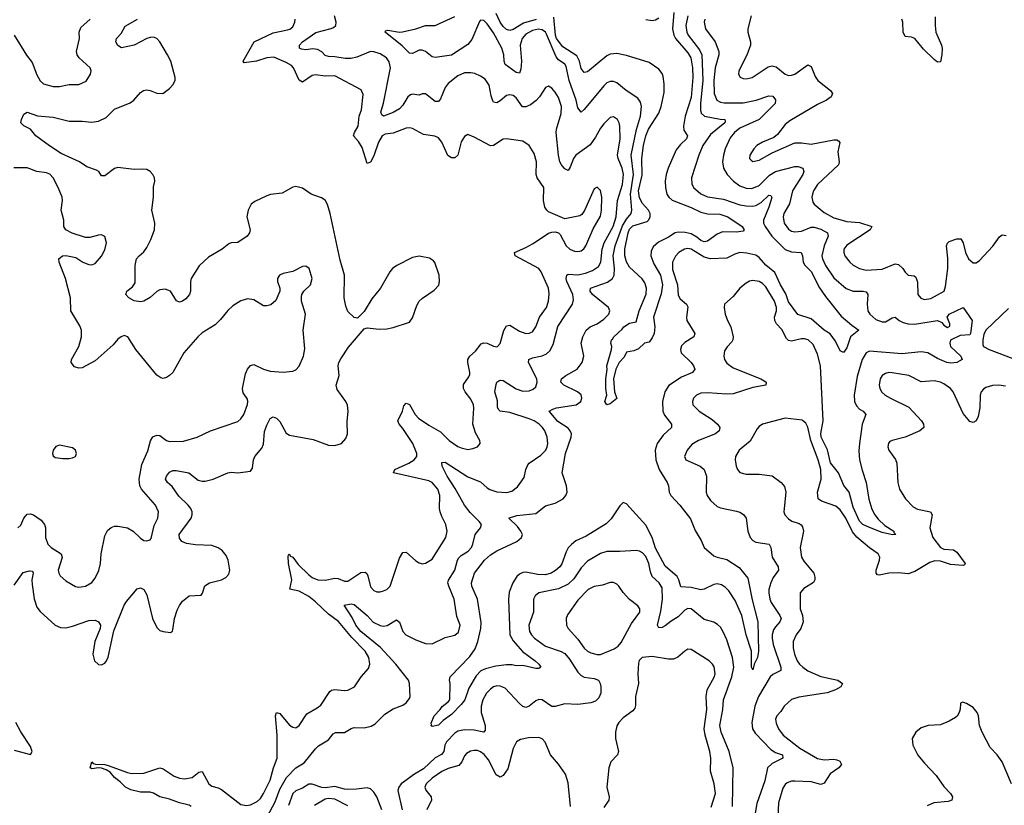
# Model space of a CAD drawing. Header units: inches. Extents: x 1954678 to 2060271, y 904822 to 1016299.
# Tile 24 of 256: x 1961984 to 1968063, y 932718 to 937566. Entities that reach past the tile are written whole.
import ezdxf

# ---------------------------------------------------------------- set-up
doc = ezdxf.new("R2010")
doc.units = ezdxf.units.IN
doc.header["$MEASUREMENT"] = 0
doc.layers.add('B9963', color=7, linetype='Continuous')

msp = doc.modelspace()

# ---------------------------------------------------------------- linework, layer by layer
at = {"layer": 'B9963', "color": 5}
for points, elevation in [([(1961950, 934076), (1962005.3, 934154.7), (1962044.9, 934164.9), (1962063, 934163), (1962067.6, 934150), (1962060.1, 934110), (1962061.1, 934081.1), (1962073.1, 933993.1), (1962090, 933940.7), (1962110, 933914), (1962203.8, 933830), (1962236.2, 933816.2), (1962270, 933814.2), (1962310, 933822.9), (1962410, 933859), (1962450, 933861.1), (1962470, 933850.4), (1962482.4, 933830), (1962481.3, 933810), (1962447.9, 933730), (1962435.8, 933650), (1962445.5, 933610), (1962470, 933587.3), (1962490, 933586), (1962510, 933594.8), (1962520.9, 933610), (1962530, 933631.3), (1962565.3, 933794.7), (1962630, 933954), (1962643.5, 933976.5), (1962710, 934054.9), (1962730, 934059.3), (1962750, 934050.4), (1962770, 934016.3), (1962804, 933870), (1962830, 933815.5), (1962850, 933797.6), (1962870, 933790.4), (1962915.6, 933784.4), (1962926.8, 933793.2), (1962930, 933802), (1962940.3, 933870), (1962957.3, 933922.7), (1962970, 933950.4), (1962990, 933978.7), (1963030, 934011.6), (1963104.1, 934015.9), (1963113, 934027), (1963127.6, 934072.4), (1963156, 934090), (1963230.7, 934109.3), (1963257, 934123), (1963275.1, 934145), (1963281.7, 934170), (1963270.7, 934230.7), (1963259, 934259), (1963233.6, 934290), (1963210, 934306.9), (1963170, 934322), (1963070, 934325.4), (1963013.2, 934333.2), (1962986.1, 934346.1), (1962970, 934365.7), (1962967.9, 934390), (1963042.3, 934490), (1963049.8, 934510), (1963049.8, 934530), (1963041.1, 934550), (1963025.3, 934570), (1962966.5, 934626.5), (1962925.4, 934685.4), (1962897.4, 934710), (1962883.5, 934730), (1962889.7, 934750), (1962910, 934774.3), (1962930, 934783.6), (1962950, 934783.5), (1963029.3, 934769.3), (1963085.5, 934725.5), (1963110, 934718.5), (1963130, 934718.4), (1963178, 934730), (1963270, 934770.3), (1963290, 934773.7), (1963330, 934770.3), (1963410, 934780.7), (1963421.2, 934798.8), (1963428.4, 934850), (1963435.6, 934870), (1963478.4, 934921.6), (1963490, 934946), (1963495.9, 935024.1), (1963510, 935063.8), (1963530, 935104.9), (1963550, 935115.3), (1963570, 935107.2), (1963590, 935087), (1963630, 935014), (1963650, 935002), (1963795.8, 934975.8), (1963890, 934941.6), (1963930, 934938.4), (1963970, 934950.5), (1963997.8, 934982.2), (1964008.2, 935010), (1964005.6, 935085.6), (1964012.5, 935150), (1964008, 935188), (1963998.7, 935210), (1963944.7, 935284.7), (1963937.7, 935310), (1963956.5, 935370), (1963951.3, 935430), (1963954.5, 935450), (1963966.3, 935473.7), (1964015.1, 935544.9), (1964110, 935658.8), (1964130, 935664.9), (1964204.4, 935655.6), (1964250, 935657.6), (1964290, 935666.4), (1964390, 935700.4), (1964410, 935725.5), (1964436.6, 935803.4), (1964451.5, 935828.5), (1964471.7, 935848.3), (1964543.3, 935896.7), (1964571.1, 935928.9), (1964575.6, 935950), (1964573.3, 935990), (1964547.9, 936067.9), (1964539.1, 936079.1), (1964514.3, 936094.3), (1964450, 936107.8), (1964410, 936099.7), (1964313, 936050), (1964286.4, 936030), (1964268.7, 936010), (1964212.2, 935910), (1964157.4, 935842.6), (1964110, 935766), (1964070, 935724), (1964050, 935729.2), (1964010, 935766), (1963997.4, 935797.4), (1963987.2, 935850), (1963989.8, 935990.2), (1963962.8, 936082.8), (1963901.4, 936370), (1963885.5, 936425.5), (1963870, 936451.5), (1963847.9, 936467.9), (1963783.7, 936490), (1963730, 936526.9), (1963690, 936536.2), (1963670, 936532), (1963604.8, 936495.2), (1963532.3, 936487.7), (1963510, 936479.6), (1963436.7, 936443.3), (1963413, 936427), (1963395.3, 936390), (1963386.3, 936350), (1963406.7, 936270), (1963403.8, 936250), (1963387.7, 936230), (1963330, 936191.8), (1963290.4, 936189.6), (1963276.4, 936183.6), (1963233.4, 936150), (1963150, 936100.5), (1963092.9, 936047.1), (1963043.6, 935970), (1963038.2, 935950), (1963038.4, 935890), (1963032.9, 935870), (1963010, 935842.6), (1962990, 935828.2), (1962970, 935823.6), (1962951.5, 935831.5), (1962914.5, 935890), (1962883.3, 935903.3), (1962850, 935899.8), (1962830, 935889.8), (1962790, 935852.4), (1962750.1, 935829.9), (1962730, 935824.9), (1962690.6, 935830.6), (1962658.4, 935850), (1962639.5, 935870), (1962645.6, 935890), (1962681.5, 935918.5), (1962697.3, 935942.7), (1962696.3, 936050), (1962705, 936090), (1962720.9, 936110), (1962750, 936134.4), (1962770, 936160.9), (1962794.6, 936210), (1962816.8, 936270), (1962817.7, 936310), (1962799.7, 936390), (1962811.2, 936470), (1962810, 936534), (1962817.6, 936570), (1962815.6, 936590), (1962807, 936610), (1962789.3, 936630), (1962770, 936641.6), (1962744.7, 936644.7), (1962690, 936641.4), (1962590, 936653.6), (1962570, 936647.3), (1962510, 936602), (1962490, 936602.7), (1962472, 936630), (1962458.6, 936638.6), (1962398.4, 936658.4), (1962353.3, 936690), (1962240.9, 936740.9), (1962167.6, 936787.6), (1962083.1, 936850), (1962050, 936891.2), (1962010, 936911.6), (1961991.6, 936930), (1961994.7, 936950), (1962010, 936984), (1962030, 936995.8), (1962093.2, 936973.1), (1962190, 936964.6), (1962290, 936939.5), (1962370, 936940.5), (1962430, 936934.4), (1962470, 936939.6), (1962517.1, 936962.9), (1962570, 937014.3), (1962667.2, 937052.8), (1962689.4, 937070), (1962730, 937117.3), (1962749, 937130), (1962770, 937134.4), (1962790, 937130.3), (1962830, 937112), (1962868.3, 937111.7), (1962910, 937142), (1962930, 937163.8), (1962943.5, 937190), (1962943.5, 937210), (1962916.8, 937310), (1962897.4, 937350), (1962848.9, 937430), (1962831.2, 937451.2), (1962810, 937458), (1962790, 937456.5), (1962768.7, 937450), (1962690.8, 937409.2), (1962613, 937393), (1962590, 937407.8), (1962576.9, 937430), (1962581.6, 937450), (1962610, 937480.4), (1962634.5, 937525.5), (1962710.7, 937570)], 620), ([(1961950.3, 937470), (1962026.9, 937346.9), (1962061.6, 937301.6), (1962090, 937225.5), (1962110, 937188.4), (1962130.2, 937170.2), (1962190, 937153.4), (1962230, 937154.9), (1962290, 937165.3), (1962350, 937167), (1962394, 937186), (1962421.3, 937230), (1962426.3, 937250), (1962419.7, 937270), (1962350.8, 937330), (1962338.5, 937350), (1962335, 937370), (1962353.5, 937450), (1962351.2, 937490), (1962362, 937518), (1962418.9, 937570)], 640), ([(1963043.6, 932710), (1963030, 932719.9), (1962970, 932732.8), (1962910, 932756.4), (1962850, 932770), (1962810, 932794), (1962790, 932798.3), (1962730, 932798.7), (1962670, 932813.8), (1962636.6, 932830), (1962603.7, 932863.7), (1962569.9, 932890), (1962542.2, 932922.2), (1962517.4, 932937.5), (1962490, 932946.8), (1962470, 932949.1), (1962430, 932943.5), (1962419.6, 932950), (1962430, 932986), (1962437.1, 932977.1), (1962452.6, 932972.6), (1962509.9, 932970.1), (1962530, 932964.7), (1962650, 932920.2), (1962675.2, 932915.2), (1962750, 932915.6), (1962850, 932948.8), (1962870, 932943.1), (1962937, 932897), (1962970, 932885.3), (1963002.2, 932882.2), (1963050, 932889.1), (1963090, 932922.8), (1963110, 932926), (1963151.2, 932850), (1963170, 932836.6), (1963210, 932826.1), (1963230, 932815.1), (1963350, 932722.1), (1963383.5, 932716.5), (1963410, 932721.5), (1963450, 932741.5), (1963470, 932760.9), (1963490, 932791.7), (1963530, 932873.4), (1963550.4, 932949.6), (1963574.2, 933010), (1963574.2, 933150), (1963564.4, 933270), (1963569.8, 933290.2), (1963590, 933284.2), (1963650, 933212.9), (1963670, 933199.6), (1963690, 933195.3), (1963710, 933210.4), (1963756.9, 933283.1), (1963821, 933319), (1963843, 933337), (1963898.8, 933421.2), (1963910, 933428.5), (1963930, 933431.8), (1963986.6, 933426.6), (1964010, 933428.9), (1964050.6, 933449.4), (1964092.6, 933510), (1964137.7, 933562.3), (1964145.8, 933590), (1964139.8, 933630), (1964118.1, 933670), (1964034.3, 933754.3), (1963952.8, 933852.8), (1963890, 933898), (1963810, 933974.3), (1963770, 934005.9), (1963710, 934039.9), (1963651.8, 934051.8), (1963664.4, 934110), (1963643.7, 934210), (1963641.6, 934258.4), (1963648, 934270), (1963656.2, 934256.2), (1963670, 934248.5), (1963703.5, 934203.5), (1963770, 934139.8), (1963790, 934123.9), (1963825.5, 934110), (1963870, 934108.2), (1963930, 934120.7), (1963950, 934118), (1963990, 934100.3), (1964010, 934100.3), (1964090, 934154.9), (1964116.1, 934156.1), (1964127.7, 934147.7), (1964134.2, 934134.2), (1964150, 934066.4), (1964170, 934044.6), (1964190, 934036), (1964210, 934035.6), (1964230, 934041.5), (1964250, 934050.3), (1964272, 934070), (1964330, 934244), (1964350, 934277.3), (1964370, 934280.5), (1964430, 934226.7), (1964450, 934213.7), (1964468.9, 934208.9), (1964490, 934212.9), (1964530, 934236.9), (1964614.8, 934370), (1964623.4, 934410), (1964615.3, 934450), (1964590, 934499.6), (1964579.8, 934530), (1964576.5, 934550), (1964578.3, 934630), (1964565, 934670), (1964531.7, 934710), (1964510, 934720.2), (1964292.3, 934770), (1964300.7, 934790), (1964387.4, 934830), (1964419.7, 934850), (1964435.3, 934870), (1964437.1, 934890), (1964411.3, 934950), (1964350, 935044.2), (1964326.4, 935070), (1964319.3, 935090), (1964346.9, 935150), (1964356.8, 935183.2), (1964370, 935200.3), (1964390, 935191.6), (1964426.6, 935130), (1964446.8, 935106.8), (1964510, 935063.2), (1964581.9, 935021.9), (1964636.5, 934970), (1964690, 934932.9), (1964710, 934923.5), (1964750, 934914.4), (1964780.9, 934919.1), (1964809.7, 934930.3), (1964827, 934950), (1964826.8, 934953.2), (1964824.2, 934970), (1964797.4, 935017.4), (1964782.5, 935070), (1964788, 935168), (1964785.5, 935190), (1964770, 935225.1), (1964734, 935270), (1964725.2, 935290), (1964725.2, 935314.8), (1964757.2, 935362.8), (1964762.4, 935377.6), (1964764.2, 935390), (1964751.5, 935450), (1964751.8, 935470), (1964762.7, 935490), (1964798.8, 935521.2), (1964834.1, 935565.9), (1964850, 935572.2), (1964870, 935570.2), (1964910, 935551.7), (1964930, 935546.7), (1964935.1, 935550), (1964950, 935567.3), (1964972.8, 935647.2), (1964990, 935677.4), (1965010, 935680.2), (1965070, 935644.6), (1965110, 935630.2), (1965130, 935631.1), (1965150, 935639.6), (1965169.8, 935670), (1965194.1, 935730), (1965236.3, 935790), (1965249.1, 935830), (1965253.7, 935873.7), (1965248.7, 935910), (1965203.2, 936010), (1965190, 936029.8), (1965042.4, 936110), (1965038.4, 936130), (1965110, 936160.9), (1965154.5, 936185.5), (1965250, 936247.9), (1965270, 936256), (1965290, 936257), (1965310, 936250.5), (1965321.1, 936241.1), (1965358.9, 936170), (1965381.3, 936150), (1965410, 936136.9), (1965430, 936134.9), (1965450, 936139.6), (1965467.2, 936152.8), (1965479.2, 936170), (1965524.6, 936275.4), (1965570, 936353.4), (1965577, 936390), (1965578.9, 936470), (1965570, 936512.3), (1965550, 936533.6), (1965530, 936522), (1965471.1, 936388.9), (1965455, 936365), (1965443.4, 936356.6), (1965350, 936336.3), (1965250, 936381.5), (1965239.7, 936390), (1965225.7, 936410), (1965217.7, 936450), (1965219.8, 936530), (1965179.8, 936590), (1965173.3, 936610), (1965174, 936690), (1965160, 936740), (1965129.8, 936789.8), (1965090, 936815.8), (1964990, 936830.7), (1964970, 936828.7), (1964910, 936789.8), (1964890, 936788.8), (1964790, 936842.3), (1964750, 936858.3), (1964730, 936845.1), (1964710, 936811.5), (1964689.2, 936730.8), (1964670, 936714.3), (1964650, 936712.8), (1964627.8, 936727.8), (1964591.3, 936810), (1964570, 936836.2), (1964547.9, 936847.9), (1964477.9, 936857.9), (1964410, 936894.2), (1964390, 936898.7), (1964370, 936896.8), (1964290, 936865.8), (1964241.1, 936858.9), (1964222.3, 936850), (1964198.4, 936810), (1964170, 936726.6), (1964150, 936687.6), (1964130, 936679.5), (1964097.6, 936777.6), (1964075.1, 936815.1), (1964046, 936850), (1964052.1, 936870), (1964074.8, 936910), (1964079.4, 936970), (1964094.4, 937010), (1964105.1, 937105.1), (1964093.4, 937133.4), (1963930, 937218.9), (1963870, 937217.3), (1963810, 937225.3), (1963790, 937222), (1963730, 937181.5), (1963710, 937194), (1963674.7, 937270), (1963663, 937283), (1963630, 937302.3), (1963554.1, 937334.1), (1963510, 937331.4), (1963446.4, 937310), (1963370, 937299.3), (1963364.2, 937310), (1963431.2, 937428.8), (1963550, 937485.8), (1963637, 937503), (1963651.8, 937508.2), (1963670, 937522.8), (1963683, 937550), (1963685.9, 937570)], 580), ([(1963512.3, 932647.7), (1963561, 932739), (1963590, 932816.8), (1963632.2, 932890), (1963690, 932948.7), (1963740, 932980), (1963810, 933066.9), (1963830, 933084.5), (1963890, 933121.5), (1963919.8, 933160.2), (1963933.2, 933166.8), (1963990, 933167.7), (1964030, 933192.3), (1964050, 933198.2), (1964110, 933196.2), (1964153.7, 933206.3), (1964178.3, 933221.7), (1964239.1, 933280.9), (1964290, 933313), (1964350, 933336), (1964370, 933350.3), (1964390, 933377.1), (1964394.8, 933390), (1964391.8, 933470), (1964384, 933490), (1964305.6, 933590), (1964212.5, 933692.5), (1964089.4, 933790), (1964060.4, 933830), (1964036.5, 933876.5), (1963987.5, 933952.5), (1964030, 933961.7), (1964050, 933957.6), (1964129.5, 933890), (1964167.3, 933847.3), (1964210, 933828.6), (1964230, 933823.8), (1964253, 933827), (1964310, 933862.4), (1964330, 933847.3), (1964350.2, 933790.2), (1964368.9, 933770), (1964430, 933739.1), (1964490, 933716.1), (1964530, 933714.3), (1964610, 933753.7), (1964671.3, 933768.7), (1964694.1, 933785.9), (1964703.6, 933830), (1964683.8, 933883.8), (1964666, 933990), (1964632.7, 934070), (1964628.2, 934090), (1964631.8, 934108.2), (1964670.6, 934170), (1964686.3, 934230), (1964694.8, 934245.2), (1964710, 934259.7), (1964753.4, 934286.6), (1964773.3, 934310), (1964782.3, 934330), (1964796.4, 934390), (1964829.6, 934430), (1964834.3, 934450), (1964821.1, 934470), (1964765.1, 934525.1), (1964730.5, 934570), (1964673.4, 934673.4), (1964624.3, 934750), (1964593, 934810), (1964590, 934834), (1964610, 934836.5), (1964750, 934745.7), (1964830, 934715.3), (1964870, 934676.9), (1964886.9, 934666.9), (1964930, 934653.4), (1964991.3, 934648.7), (1965023.3, 934656.7), (1965056.9, 934683.1), (1965099.6, 934740.4), (1965108.9, 934790), (1965121.1, 934818.9), (1965130, 934830.2), (1965202.1, 934877.9), (1965232.4, 934910), (1965241.5, 934930), (1965244.2, 934950), (1965239.8, 934990), (1965225.4, 935030), (1965212.7, 935050), (1965190.7, 935070), (1965159.8, 935090), (1965130, 935102.2), (1965010, 935141.2), (1964949.8, 935149.8), (1964940, 935160), (1964934.8, 935174.8), (1964934.1, 935214.1), (1964916.8, 935270), (1964925.6, 935314.4), (1964930.7, 935329.3), (1964941.5, 935338.5), (1964950, 935342.4), (1964970, 935339), (1965050, 935287.7), (1965090, 935274.2), (1965130, 935276.5), (1965154, 935286), (1965170, 935301.3), (1965178.6, 935330), (1965177, 935350), (1965126.3, 935450), (1965128.5, 935470), (1965150, 935479.3), (1965210, 935491), (1965236.5, 935503.5), (1965258.1, 935521.9), (1965278.6, 935561.4), (1965306.9, 935673.1), (1965397.8, 935810), (1965403.2, 935836.8), (1965399.5, 935870), (1965363, 935950), (1965358.4, 935970), (1965361.6, 935990), (1965370, 935994.9), (1965430, 935992.1), (1965477.1, 936002.9), (1965521.4, 936018.6), (1965556.7, 936043.3), (1965571.4, 936070), (1965581.2, 936150), (1965592.7, 936190), (1965647.5, 936290), (1965667.2, 936350), (1965675.2, 936450), (1965705, 936550), (1965711.8, 936610), (1965704.2, 936650), (1965678.8, 936710), (1965675.7, 936730), (1965691.6, 936830), (1965689.8, 936909.8), (1965685.4, 936930), (1965674.7, 936950), (1965650, 936967.6), (1965630, 936962.9), (1965590, 936924.2), (1965570, 936896.9), (1965539.6, 936840.4), (1965505.7, 936794.3), (1965418.2, 936730), (1965403.5, 936710), (1965383.6, 936656.4), (1965370, 936636.2), (1965350, 936645.4), (1965328.9, 936670), (1965318.4, 936690), (1965309.9, 936729.9), (1965295.9, 936870), (1965297.9, 936890), (1965327.5, 936987.5), (1965328.5, 937030), (1965310, 937085.1), (1965290, 937118.3), (1965270, 937143), (1965250, 937156.2), (1965230, 937147.3), (1965193.4, 937090), (1965172.2, 937067.8), (1965138.6, 937041.4), (1965110, 937027.9), (1965089.1, 937029.1), (1965050, 937083.1), (1965030, 937098), (1965010, 937103.5), (1964990, 937098.3), (1964950, 937064.7), (1964930, 937053.6), (1964910, 937058), (1964905.9, 937065.9), (1964895.7, 937095.7), (1964883.1, 937163.1), (1964858.8, 937198.8), (1964830, 937218), (1964793.4, 937233.4), (1964770, 937239.1), (1964730, 937239.1), (1964690, 937220.5), (1964630, 937172.6), (1964610, 937147.8), (1964582.2, 937077.8), (1964570, 937062.4), (1964550, 937062.3), (1964490, 937107.8), (1964470, 937109.6), (1964450, 937101.3), (1964410, 937106), (1964397.2, 937102.8), (1964380.2, 937090), (1964350, 937038.9), (1964330, 937016.1), (1964290, 936992.8), (1964230, 936971.1), (1964219.5, 936979.5), (1964214.6, 936994.6), (1964229.9, 937050.1), (1964272.5, 937270), (1964265.8, 937305.8), (1964247.8, 937330), (1964210, 937355.1), (1964170, 937368.2), (1964150, 937369.7), (1964064.9, 937335.1), (1964030, 937325.9), (1963993.5, 937326.5), (1963930, 937338), (1963890, 937338.1), (1963870, 937346.1), (1963848.6, 937368.6), (1963823.1, 937383.1), (1963794.2, 937385.8), (1963750, 937380.9), (1963724.2, 937384.2), (1963711.8, 937390), (1963712.2, 937410), (1963730, 937430.1), (1963812.2, 937487.8), (1963907.3, 937512.7), (1963922, 937518), (1963935.8, 937530), (1963938.2, 937550), (1963926.9, 937590)], 560), ([(1966109.2, 937590), (1966096.4, 937530), (1966102.1, 937490), (1966111.7, 937470), (1966180.5, 937380.5), (1966196, 937350), (1966201.4, 937190), (1966186.5, 937050), (1966187, 937007), (1966192.5, 936990), (1966211.8, 936971.8), (1966307.9, 936952.1), (1966338, 936950), (1966339.1, 936939.1), (1966338.6, 936930), (1966250, 936857.2), (1966202.3, 936790), (1966177.1, 936730), (1966132.1, 936590), (1966133.7, 936553.7), (1966144.7, 936530), (1966190, 936491.2), (1966230, 936474), (1966330, 936458.1), (1966430, 936423.9), (1966470, 936416.6), (1966510, 936415.1), (1966530, 936419), (1966561.6, 936438.4), (1966610, 936483.1), (1966620.7, 936480.7), (1966628.2, 936468.2), (1966610.1, 936410), (1966576.2, 936330), (1966576.8, 936310), (1966587.5, 936290), (1966627.7, 936230), (1966710, 936147.1), (1966750, 936133.8), (1966809.1, 936129.1), (1966817.6, 936110), (1966820.6, 936070), (1966830.7, 936050.7), (1966872.1, 936010), (1966917.9, 935917.9), (1966958.5, 935858.5), (1967056.7, 935736.7), (1967121, 935681), (1967165.5, 935650), (1967113.1, 935610), (1967090, 935542), (1967070, 935512.3), (1967050, 935523.7), (1967021.7, 935581.7), (1966987.6, 935627.6), (1966950, 935650.6), (1966870, 935720.2), (1966787.9, 935747.9), (1966730, 935825.9), (1966714.1, 935874.1), (1966681.3, 935930), (1966646.3, 936006.3), (1966591.4, 936051.4), (1966550, 936098.3), (1966530, 936112.2), (1966473.9, 936126.1), (1966430.2, 936129.8), (1966400, 936120), (1966350, 936094.8), (1966250, 936089.9), (1966210, 936100.8), (1966130, 936149.1), (1966110, 936153.7), (1966089, 936151), (1966054.4, 936130), (1966033.4, 936106.6), (1966015.5, 936070), (1966015.5, 936024.5), (1966045.4, 935930), (1966050, 935865.5), (1966062.6, 935842.6), (1966102, 935810), (1966110, 935794), (1966101.2, 935730), (1966103.9, 935710), (1966153.1, 935630), (1966146.4, 935610), (1966090, 935574.2), (1966070, 935554.3), (1966063.2, 935530), (1966068, 935510), (1966130.2, 935450), (1966144.7, 935430), (1966151.6, 935410), (1966138.4, 935390), (1966070, 935360.9), (1965991.2, 935308.8), (1965966.4, 935270), (1965953.2, 935210), (1965955.3, 935150), (1965965.1, 935125.1), (1966008.2, 935070), (1966007.9, 935050), (1965956.9, 935003.1), (1965920.9, 934950), (1965907.4, 934910), (1965911.3, 934850), (1965931.4, 934790), (1965982.6, 934710), (1965989.2, 934690), (1965993.2, 934650), (1966004.5, 934630), (1966060.6, 934570), (1966125.5, 934485.5), (1966154.9, 934414.9), (1966192.4, 934352.4), (1966210.4, 934310), (1966270, 934258), (1966289.3, 934249.3), (1966350, 934235.2), (1966426.4, 934186.4), (1966479.1, 934119.1), (1966506.2, 933986.2), (1966541, 933850), (1966544.7, 933670), (1966538.5, 933630), (1966519.5, 933590), (1966510, 933554), (1966502, 933570), (1966502.5, 933670), (1966469.8, 933770), (1966441.6, 933890), (1966402.4, 933982.4), (1966361.5, 934041.5), (1966341.9, 934061.9), (1966318, 934078), (1966290, 934084.3), (1966270, 934080.7), (1966210, 934051.8), (1966190, 934047.6), (1966130, 934061.8), (1966066.7, 934066.7), (1966053.9, 934110), (1966042.6, 934130), (1965970, 934193.3), (1965910, 934304.2), (1965888.6, 934370), (1965850, 934447.4), (1965730, 934578.9), (1965710, 934586), (1965690, 934565.6), (1965635, 934485), (1965605.3, 934454.7), (1965480.9, 934379.1), (1965417.8, 934350), (1965390, 934327), (1965370, 934306), (1965357.1, 934282.9), (1965331.3, 934208.7), (1965318.3, 934190), (1965292.7, 934167.3), (1965264.6, 934150), (1965230, 934140.4), (1965183.2, 934143.2), (1965110, 934156.7), (1965090, 934155.2), (1965070, 934144.8), (1965054.5, 934130), (1965028, 934092), (1965007.1, 934032.9), (1965001.2, 933990), (1965009.7, 933769.7), (1965030, 933732.7), (1965087.7, 933667.7), (1965167.4, 933610), (1965190.3, 933590), (1965201.6, 933570), (1965190, 933563.1), (1965170, 933562.5), (1965090, 933580.5), (1965050, 933578.3), (1965024.9, 933584.9), (1964990, 933586), (1964923.6, 933576.4), (1964859.8, 933560.2), (1964832, 933548), (1964803.1, 933516.9), (1964758, 933442), (1964733.4, 933370), (1964710, 933339.3), (1964650, 933277.7), (1964599.4, 933240.6), (1964570, 933211.8), (1964530, 933205.2), (1964522, 933210), (1964526, 933214), (1964524.5, 933224.5), (1964542.4, 933270), (1964580.7, 933310), (1964591.5, 933328.5), (1964630, 933356), (1964639.3, 933370), (1964641.6, 933470), (1964637, 933490), (1964640.9, 933510), (1964762.7, 933637.3), (1964795.3, 933684.7), (1964812.4, 933730), (1964831.9, 933810), (1964833.9, 933846.1), (1964811.6, 933990), (1964775, 934070), (1964773.4, 934090), (1964792.4, 934150), (1964854.1, 934230), (1964890, 934263.3), (1964930, 934287.9), (1965054.2, 934345.8), (1965082.8, 934370), (1965088.1, 934390), (1965079.1, 934410), (1965058.2, 934438.2), (1965005.1, 934490), (1965007.4, 934492.6), (1965054, 934506), (1965170, 934519.8), (1965230, 934565.2), (1965290, 934582.4), (1965339.3, 934610), (1965357, 934630), (1965365, 934650), (1965360.6, 934690), (1965333.1, 934770), (1965354.5, 934890), (1965389.3, 934990), (1965390.4, 935010), (1965382.6, 935030), (1965370, 935044.9), (1965306.1, 935086.1), (1965253.6, 935150), (1965276.5, 935163.5), (1965299.3, 935170), (1965419.3, 935190), (1965449.6, 935210), (1965454.7, 935230), (1965450, 935251.2), (1965427.3, 935270), (1965343, 935310), (1965326, 935330), (1965329.7, 935350), (1965356.3, 935370), (1965426.8, 935410), (1965457.4, 935450), (1965468, 935490), (1965451.4, 935570), (1965460.7, 935610), (1965481.4, 935650), (1965506.3, 935670), (1965550, 935690.2), (1965590, 935718), (1965620.9, 935750), (1965628.5, 935770), (1965619.7, 935790), (1965520.3, 935870), (1965506.2, 935890), (1965508.5, 935910), (1965613.6, 935946.4), (1965643.2, 935970), (1965653.7, 935990), (1965657, 936030), (1965647.9, 936110), (1965659.9, 936170), (1965706.8, 936293.2), (1965730, 936335), (1965758.4, 936370), (1965764.1, 936390), (1965754.9, 936490), (1965774.4, 936610), (1965760.1, 936730), (1965792.1, 936887.9), (1965817.8, 936970), (1965822.9, 937030), (1965817.3, 937057.3), (1965801, 937081), (1965729.4, 937129.4), (1965670, 937176.8), (1965650, 937185.3), (1965630, 937185.6), (1965610, 937175.8), (1965590, 937157.8), (1965470, 937011.9), (1965450, 936995.1), (1965430, 937022.7), (1965420.6, 937070), (1965377.2, 937190), (1965358.2, 937278.2), (1965350, 937291.6), (1965310, 937319.1), (1965296.7, 937336.7), (1965236.8, 937476.8), (1965229.9, 937489.9), (1965210, 937503.9), (1965187.4, 937507.4), (1965150, 937499.7), (1965110, 937476.6), (1965086.9, 937450), (1965075, 937410), (1965083.3, 937310), (1965078.2, 937261.8), (1965070, 937236.9), (1965050, 937241.2), (1964981.9, 937290), (1964974.5, 937310), (1964972.7, 937350), (1964960.7, 937390), (1964910, 937485.6), (1964870, 937541.4), (1964850, 937560.3), (1964830, 937564.2), (1964823.9, 937556.1), (1964775.4, 937444.6), (1964750, 937414), (1964650, 937346.5), (1964550, 937332.1), (1964530, 937337.6), (1964490, 937370.8), (1964470, 937378.9), (1964450, 937377.2), (1964410, 937356.9), (1964390, 937359.6), (1964344.9, 937404.9), (1964240.9, 937490), (1964242.5, 937497.5), (1964257.5, 937502.5), (1964330, 937490.2), (1964347.8, 937492.2), (1964430, 937509.3), (1964490, 937530.2), (1964550, 937530.2), (1964670, 937585.4)], 540), ([(1965172.4, 937567.6), (1965094.7, 937545.3), (1965030, 937504.7), (1965010, 937499.3), (1964990, 937505), (1964970, 937523.7), (1964951.4, 937550), (1964925.4, 937605.4)], 520), ([(1966023, 937610), (1966014.8, 937510), (1966022, 937470), (1966034.1, 937450), (1966110, 937361.7), (1966127.8, 937330), (1966137.3, 937270), (1966140.7, 937210), (1966130, 937086.9), (1966093, 936970), (1966082.2, 936910), (1966085.4, 936885.4), (1966107.9, 936850), (1966101.1, 936830), (1966063.6, 936796.5), (1966037.5, 936762.5), (1965987.8, 936650), (1965975.3, 936610), (1965969.4, 936570), (1965970.9, 936530), (1965980.5, 936490), (1965991.8, 936470), (1966012.3, 936452.3), (1966130, 936407.2), (1966190, 936378.1), (1966230, 936368.4), (1966306.5, 936366.5), (1966355.5, 936350), (1966444.4, 936290), (1966456.4, 936270), (1966450, 936262), (1966410, 936254.8), (1966323.8, 936256.2), (1966290, 936241.8), (1966230, 936199.9), (1966210, 936195.6), (1966190, 936203.9), (1966164.7, 936224.7), (1966130, 936244.1), (1966093.7, 936253.7), (1966050, 936256), (1966030, 936249.9), (1965990, 936224.2), (1965927.1, 936192.9), (1965896, 936164), (1965882.6, 936137.4), (1965880.2, 936110), (1965898.8, 936058.8), (1965940.1, 935990), (1965952.1, 935930), (1965944.9, 935875.1), (1965898, 935730), (1965906.2, 935670), (1965901.3, 935630), (1965890, 935602.9), (1965870, 935577), (1965842, 935570), (1965805.5, 935534.5), (1965776.4, 935523.6), (1965730, 935515.3), (1965716.7, 935483.3), (1965685.5, 935450), (1965664.9, 935410), (1965650.3, 935350), (1965656.5, 935270), (1965670.5, 935229.5), (1965630, 935196), (1965610, 935189.2), (1965597.2, 935210), (1965609.6, 935250), (1965602.4, 935290), (1965603, 935350), (1965612, 935408), (1965609.5, 935430.5), (1965637.2, 935530), (1965639.3, 935550), (1965633.2, 935570), (1965637.2, 935590), (1965644.9, 935595.1), (1965652.3, 935610), (1965704.2, 935655.8), (1965713.2, 935670), (1965750, 935694.4), (1965790, 935701), (1965808.8, 935770), (1965851.5, 935871.5), (1965854.4, 935910), (1965843, 935943), (1965826.4, 935966.4), (1965750, 936039.7), (1965730, 936071.6), (1965721, 936110), (1965720.4, 936150), (1965740.4, 936250), (1965750, 936274.1), (1965770, 936293.3), (1965858.6, 936321.4), (1965869.1, 936330.9), (1965877.3, 936350), (1965875.9, 936370), (1965866.5, 936390), (1965830, 936432.7), (1965810, 936467.5), (1965805.4, 936510), (1965827.2, 936607.2), (1965824.9, 936710), (1965834.7, 936790), (1965850, 936849.1), (1965866.2, 936890), (1965929.4, 936990), (1965943.9, 937030), (1965962.5, 937117.5), (1965962.9, 937170), (1965956.4, 937216.4), (1965950, 937234), (1965930, 937260.4), (1965870, 937301.2), (1965730, 937346), (1965670, 937356.8), (1965630, 937353.4), (1965610, 937344.2), (1965490, 937245.1), (1965470, 937239.7), (1965450, 937265.1), (1965441.3, 937310), (1965423.7, 937343.7), (1965338.3, 937398.3), (1965297.5, 937450), (1965291.4, 937470), (1965281.5, 937581.5)], 520), ([(1965850, 937567.2), (1965890, 937560.4), (1965910, 937565.6), (1965930, 937577.3)], 520), ([(1966215.1, 937570), (1966210.9, 937550), (1966218.7, 937510), (1966277.6, 937430), (1966300.2, 937370), (1966300.2, 937350), (1966277.7, 937270), (1966270.1, 937190.1), (1966272.7, 937110), (1966288.4, 937070), (1966310, 937057.4), (1966333.6, 937053.6), (1966450, 937053.9), (1966530.3, 937069.7), (1966610, 937096.8), (1966634.4, 937094.4), (1966651.4, 937071.4), (1966649.4, 937050), (1966549.3, 936950.7), (1966430, 936896.2), (1966397.1, 936870), (1966370, 936837.6), (1966339.8, 936770), (1966328.7, 936730), (1966324, 936690), (1966329.5, 936649.5), (1966352.2, 936610), (1966391.3, 936570), (1966430, 936541.8), (1966470, 936525.7), (1966504.4, 936524.4), (1966550, 936542.6), (1966614.2, 936605.8), (1966650, 936629.7), (1966770, 936660.8), (1966790, 936660.9), (1966818.7, 936650), (1966825.4, 936630), (1966818.4, 936610), (1966754.7, 936510), (1966736.1, 936430), (1966701.7, 936370), (1966697.5, 936350), (1966704.6, 936310), (1966730, 936274), (1966750, 936261.3), (1966770, 936256.1), (1966810, 936261), (1966870, 936285), (1966890, 936286.3), (1966930, 936274.4), (1966971.6, 936250), (1966975.7, 936230), (1966950, 936169.7), (1966937.5, 936110), (1966940.1, 936090), (1966958.4, 936050), (1967010, 935974), (1967086.9, 935906.9), (1967130, 935890.1), (1967191.5, 935891.5), (1967210, 935887), (1967220.7, 935870), (1967215.7, 935810), (1967221.3, 935770), (1967232.1, 935750), (1967270, 935716), (1967310, 935701.5), (1967330, 935702.1), (1967370, 935726), (1967390, 935731.3), (1967415, 935710), (1967438, 935698), (1967470.1, 935690.1), (1967507.7, 935687.7), (1967650, 935709.5), (1967677.9, 935697.9), (1967690, 935680.3), (1967712.3, 935667.7), (1967726, 935674), (1967726, 935690), (1967711, 935730), (1967723.5, 935750), (1967810, 935790.6), (1967864.7, 935710), (1967855.3, 935630), (1967850, 935620.7), (1967790, 935617.6), (1967731.5, 935588.5), (1967726.7, 935570), (1967731.3, 935550), (1967794.4, 935490), (1967802, 935470), (1967770.8, 935450), (1967732.7, 935447.3), (1967708.8, 935451.2), (1967650, 935474.7), (1967590, 935509.9), (1967550, 935515.8), (1967430, 935504.5), (1967230, 935519.8), (1967210, 935509.8), (1967185.5, 935470), (1967154.9, 935365.1), (1967137, 935250), (1967139.1, 935210), (1967150, 935183.1), (1967170, 935162.8), (1967192, 935150), (1967207.4, 935130), (1967185.5, 935070), (1967169.1, 934950), (1967165.2, 934905.2), (1967170.1, 934850.1), (1967185.5, 934785.5), (1967211, 934710), (1967226.5, 934606.5), (1967244.8, 934544.8), (1967263.1, 934510), (1967283.8, 934483.8), (1967325.7, 934445.7), (1967380.7, 934410), (1967382, 934402), (1967393, 934390), (1967372.2, 934387.8), (1967310, 934401.7), (1967230, 934432.9), (1967190, 934450.8), (1967170, 934471.7), (1967130, 934558), (1967105.2, 934650), (1967071.5, 934691.5), (1967040.1, 934770), (1966990, 934831.3), (1966972.4, 934912.4), (1966932.2, 934990), (1966930, 935013.4), (1966944.6, 935090), (1966927.4, 935430), (1966910, 935502.9), (1966882.3, 935562.3), (1966851.3, 935590), (1966830, 935597.8), (1966810, 935597.8), (1966750, 935581.5), (1966730, 935587.3), (1966719.2, 935599.2), (1966690, 935653.7), (1966656.8, 935690), (1966645.8, 935710), (1966644.6, 935730), (1966656.2, 935770), (1966656.5, 935790), (1966644.1, 935830), (1966590, 935917.6), (1966570, 935938.2), (1966550, 935950.8), (1966510, 935956.8), (1966490, 935952.4), (1966470, 935941.1), (1966430.2, 935909.8), (1966390, 935857.6), (1966336.4, 935810), (1966333.4, 935790), (1966339.6, 935750), (1966353.4, 935710), (1966373.8, 935670), (1966389.2, 935610), (1966388, 935590), (1966381.3, 935578.7), (1966351.6, 935548.4), (1966336.6, 935523.4), (1966331.1, 935490), (1966335.9, 935470), (1966350, 935447.2), (1966390, 935417.1), (1966560.7, 935350), (1966590, 935332.4), (1966593.4, 935330), (1966590.8, 935310), (1966510, 935296.5), (1966390, 935257.2), (1966350, 935255.7), (1966230, 935264.5), (1966190, 935260.7), (1966163.7, 935250), (1966144.6, 935230), (1966138, 935210), (1966141.1, 935190), (1966178.7, 935150), (1966258.8, 935098.8), (1966293.1, 935070), (1966307.6, 935050), (1966303.2, 935030), (1966279.6, 935010), (1966174.4, 934970), (1966134.5, 934945.5), (1966104.4, 934910), (1966088.8, 934870), (1966096.3, 934850), (1966185.5, 934810), (1966210.3, 934790), (1966224.7, 934750), (1966222.2, 934650), (1966229.2, 934630), (1966250, 934598.9), (1966290, 934562.8), (1966310, 934552.9), (1966410, 934533.1), (1966430, 934527.2), (1966453.2, 934513.2), (1966470.3, 934490), (1966480.2, 934410), (1966494.3, 934370), (1966510, 934353.1), (1966530, 934341.3), (1966610.4, 934330), (1966622, 934310), (1966629.4, 934249.4), (1966667.9, 934190), (1966668.9, 934170), (1966636.7, 934123.3), (1966620.7, 934090), (1966609.5, 934050.5), (1966608.7, 934030), (1966616.1, 933990), (1966624.4, 933970), (1966676.6, 933890), (1966684.7, 933870), (1966676.9, 933850), (1966650, 933820.3), (1966639, 933801), (1966630.1, 933770), (1966629.6, 933750), (1966636.1, 933710), (1966683.1, 933570), (1966682.4, 933550), (1966635, 933525), (1966617.7, 933510), (1966544.7, 933390), (1966522.4, 933330), (1966504.4, 933230), (1966508.6, 933190), (1966524.2, 933164.2), (1966621.9, 933061.9), (1966650, 933044.4), (1966694, 933030), (1966696, 933010), (1966630, 932975.9), (1966601.5, 932950), (1966583.9, 932870), (1966536.2, 932730), (1966525.6, 932670)], 560), ([(1966500.8, 937590), (1966479.5, 937510), (1966478.7, 937490), (1966496.1, 937430), (1966496.2, 937410), (1966473.5, 937346.5), (1966424.6, 937250), (1966422, 937230), (1966431.7, 937211.7), (1966450, 937203.2), (1966470, 937200.7), (1966507, 937210), (1966605, 937275), (1966630, 937281.4), (1966654.6, 937274.6), (1966710, 937230.2), (1966730, 937221.8), (1966750, 937222.9), (1966770.5, 937229.5), (1966850, 937288.4), (1966870, 937277.3), (1966895, 937215), (1966911.6, 937191.6), (1966990.4, 937130), (1967003.1, 937110), (1966994.4, 937090), (1966964.4, 937070), (1966910, 937042.9), (1966738.7, 936941.3), (1966710, 936918.7), (1966662, 936858), (1966640.2, 936839.8), (1966569.4, 936810.6), (1966535.8, 936790), (1966516.5, 936770), (1966492.4, 936730), (1966490.6, 936710), (1966499.5, 936699.5), (1966510.5, 936690.5), (1966550, 936698.9), (1966630, 936745.4), (1966770, 936805.4), (1966810, 936806.4), (1966870, 936797.6), (1967010, 936824.9), (1967030, 936824.6), (1967039.5, 936819.5), (1967048.6, 936808.6), (1967035, 936750), (1967044.3, 936690), (1967039.7, 936670), (1966910, 936549.8), (1966885, 936510), (1966878.4, 936490), (1966875.5, 936470), (1966880.9, 936440.9), (1966888.4, 936428.4), (1966950, 936376.1), (1967010, 936342.8), (1967090, 936320.1), (1967170, 936315.3), (1967246, 936290), (1967235.5, 936270), (1967090, 936175.6), (1967072.6, 936150), (1967072.4, 936130), (1967079.1, 936110), (1967110.1, 936070.1), (1967130, 936052.4), (1967170, 936030.2), (1967210, 936020.5), (1967310, 936026.2), (1967390, 936058.9), (1967410, 936056.2), (1967436.9, 936030), (1967450, 936007.7), (1967470, 935990.4), (1967506, 935986), (1967517.6, 935977.6), (1967527.5, 935947.5), (1967530.2, 935870.2), (1967547.7, 935847.7), (1967570, 935839), (1967610, 935844.9), (1967690.9, 935890), (1967700.2, 935919.8), (1967714.3, 936030), (1967714.3, 936094.3), (1967706.3, 936170), (1967712.6, 936187.4), (1967723.2, 936196.8), (1967770, 936212.9), (1967793.8, 936213.8), (1967809.2, 936189.2), (1967822.7, 936130), (1967841.3, 936090), (1967870, 936065.5), (1967890, 936066.2), (1967910, 936080.6), (1967991.7, 936168.3), (1968034, 936226), (1968050, 936239), (1968074.6, 936234.6)], 580), ([(1967636.7, 937583.3), (1967636.6, 937530), (1967641.3, 937490), (1967675.5, 937410), (1967679.2, 937390), (1967678, 937350), (1967670, 937305.2), (1967650, 937303.6), (1967630, 937320.4), (1967564.9, 937384.9), (1967510.7, 937450.7), (1967490, 937458), (1967450, 937463), (1967438.8, 937490), (1967436.1, 937550), (1967429.8, 937570)], 580), ([(1961971.8, 934430), (1961992.1, 934447.9), (1962009.8, 934490.2), (1962030, 934514), (1962050, 934516.9), (1962070, 934511.1), (1962117.6, 934477.6), (1962138.3, 934450), (1962143.2, 934430), (1962143.6, 934370), (1962157.4, 934330), (1962177.6, 934310), (1962240.9, 934270), (1962246.5, 934246.5), (1962220.7, 934170), (1962225.3, 934150), (1962234.6, 934134.6), (1962270, 934103.1), (1962328.2, 934068.2), (1962350, 934063.6), (1962390, 934070.3), (1962430, 934093.7), (1962450, 934120.4), (1962472, 934168), (1962483.8, 934210), (1962487.8, 934270), (1962510, 934380.7), (1962526.7, 934413.3), (1962548, 934432), (1962570, 934440.9), (1962590, 934440.8), (1962650, 934430.2), (1962684.9, 934410), (1962730, 934366), (1962750, 934352.7), (1962770, 934350.5), (1962790, 934357.3), (1962795.2, 934364.8), (1962815.1, 934445), (1962838, 934490), (1962841.5, 934530), (1962822.7, 934570), (1962736.9, 934670), (1962726.9, 934690), (1962720.8, 934730), (1962738.3, 934821.7), (1962775.2, 934904.8), (1962792, 934968), (1962807.1, 934992.9), (1962830, 935003.2), (1962850, 934999.6), (1962890, 934970.2), (1962910, 934962.8), (1962994.9, 934965.1), (1963079, 934990), (1963162, 935030), (1963330, 935086.4), (1963350, 935103), (1963367.8, 935130), (1963390, 935191.3), (1963393.5, 935210), (1963390, 935224), (1963362.9, 935262.9), (1963358.9, 935290), (1963378.6, 935381.4), (1963389.7, 935410.3), (1963408.3, 935431.7), (1963430, 935438), (1963490, 935410.4), (1963530, 935398), (1963610, 935390.4), (1963670, 935397.1), (1963690, 935405.5), (1963710, 935427.7), (1963736.9, 935490), (1963744.2, 935535.8), (1963733.7, 935650), (1963748, 935750), (1963724.5, 935830), (1963723.2, 935856.8), (1963725.2, 935870), (1963739.3, 935890), (1963779.6, 935930), (1963789.5, 935969.5), (1963771.8, 936030), (1963750, 936046), (1963730, 936043.7), (1963670, 936012), (1963610, 936000.9), (1963587.3, 935990), (1963576.3, 935970), (1963576.3, 935950), (1963591, 935910), (1963590.8, 935890), (1963566, 935834), (1963534.2, 935805.8), (1963510, 935799.5), (1963490, 935800.9), (1963430, 935837), (1963390, 935842.9), (1963348.9, 935831.1), (1963299.9, 935800.1), (1963270, 935772.3), (1963224.5, 935715.5), (1963190, 935683.6), (1963110, 935633), (1963084.9, 935610), (1962998.4, 935510), (1962930.2, 935389.8), (1962910, 935369.6), (1962890, 935358.4), (1962870, 935352.3), (1962855.1, 935355.1), (1962830, 935373.2), (1962700.9, 935530), (1962652.3, 935610), (1962630, 935617), (1962610, 935609.4), (1962590, 935594.5), (1962560.7, 935559.3), (1962450, 935460.5), (1962370, 935418), (1962350, 935415.1), (1962323.5, 935423.5), (1962302, 935450), (1962304.2, 935470), (1962348.9, 935550), (1962364.8, 935610), (1962366, 935650), (1962356, 935676), (1962300.3, 935770), (1962297.6, 935850), (1962267.3, 935970), (1962227.8, 936070), (1962225.6, 936090), (1962249, 936110), (1962270, 936111.8), (1962330, 936098.7), (1962374.8, 936070), (1962410, 936054.9), (1962430, 936053.4), (1962450, 936062), (1962490, 936107.7), (1962510, 936146.8), (1962520.5, 936190), (1962510, 936229.2), (1962490, 936238.7), (1962470, 936237.4), (1962417.7, 936222.3), (1962390, 936222.6), (1962307.9, 936247.9), (1962269.6, 936270), (1962256.3, 936290), (1962257.7, 936330), (1962240.7, 936390), (1962247.7, 936450), (1962246, 936470), (1962222.2, 936530), (1962190, 936589.6), (1962170, 936613.3), (1962150, 936622), (1962089, 936630), (1962030, 936651.8), (1961948.3, 936651.7)], 640), ([(1968090, 935784.5), (1967949.4, 935650), (1967936.6, 935623.4), (1967929.7, 935589.7), (1967930, 935560.5), (1967934.7, 935550), (1967968.7, 935530), (1968115.4, 935475.4)], 580), ([(1968070, 935305.6), (1968030, 935311.6), (1967990, 935309.8), (1967950, 935296), (1967934.8, 935285.2), (1967921.1, 935270), (1967914.3, 935250), (1967911.3, 935170), (1967902.2, 935117.8), (1967890.2, 935089.8), (1967870, 935079.8), (1967850, 935087.4), (1967810, 935135.6), (1967747, 935270), (1967730, 935290.8), (1967690, 935319.8), (1967670, 935328.7), (1967630, 935336.8), (1967550, 935332.1), (1967473.2, 935370), (1967370, 935387.6), (1967350, 935388.5), (1967330, 935383.1), (1967309.3, 935370.7), (1967296, 935350), (1967290.3, 935310), (1967294.3, 935290), (1967307.9, 935267.9), (1967327, 935250), (1967360.4, 935230), (1967474.2, 935174.2), (1967552, 935090), (1967564.9, 935070), (1967565.5, 935050), (1967542, 935030), (1967450.7, 934990), (1967370.3, 934969.7), (1967356.3, 934963.7), (1967348, 934952), (1967343.8, 934930), (1967350.4, 934910), (1967391.2, 934851.2), (1967399.5, 934830), (1967405.5, 934710), (1967416.5, 934670), (1967452.9, 934610), (1967500.3, 934560.3), (1967526.6, 934546.6), (1967608.4, 934528.4), (1967618.2, 934510), (1967603.2, 934430), (1967622.7, 934370), (1967670, 934309), (1967690, 934299.3), (1967750, 934295.1), (1967770, 934279.8), (1967821.6, 934210), (1967818.3, 934201.7), (1967810, 934198.4), (1967730, 934205), (1967670, 934224.7), (1967633.6, 934226.4), (1967603.9, 934216.1), (1967510, 934161.3), (1967470, 934146.9), (1967410, 934151.9), (1967350, 934150.6), (1967290, 934137.4), (1967280.6, 934140.6), (1967271.3, 934151.3), (1967272.1, 934170), (1967293, 934230), (1967294.6, 934250), (1967285.3, 934270), (1967230, 934306.9), (1967152, 934372), (1967125.8, 934405.8), (1967084.9, 934490), (1967050, 934542.2), (1967023.2, 934563.2), (1966934, 934594), (1966914.5, 934610), (1966908.8, 934650), (1966933.2, 934730), (1966930.6, 934789.4), (1966914.8, 934850), (1966867.6, 934970), (1966850, 935051.8), (1966837.1, 935077.1), (1966814.8, 935094.8), (1966710, 935106.6), (1966570, 935069.8), (1966550, 935056.4), (1966538, 935042), (1966494.1, 934965.9), (1966427, 934910), (1966403.1, 934870), (1966401.5, 934850), (1966407.3, 934810), (1966415.6, 934790), (1966431.2, 934771.2), (1966470, 934761.8), (1966550, 934761.6), (1966630, 934751), (1966686, 934710), (1966705.2, 934685.2), (1966713.8, 934650), (1966703.2, 934550), (1966702.8, 934530), (1966708.9, 934510), (1966730, 934485.3), (1966751.8, 934471.8), (1966796.6, 934456.6), (1966809.3, 934449.3), (1966817.3, 934437.3), (1966822.6, 934410), (1966803.5, 934310), (1966810.8, 934250), (1966824.4, 934224.4), (1966886.7, 934150), (1966894.2, 934125.8), (1966894, 934110), (1966886.1, 934093.9), (1966824.7, 934055.3), (1966802.8, 934030), (1966803.2, 933930), (1966817.6, 933890), (1966820.4, 933850), (1966807.9, 933810), (1966777.7, 933770), (1966760.5, 933730), (1966760.5, 933690), (1966768.7, 933650), (1966784.2, 933610), (1966798.5, 933590), (1966818.2, 933570), (1966850, 933547.9), (1966930, 933513.8), (1967036.3, 933490), (1967063.8, 933470), (1967053.4, 933450), (1967021.1, 933430), (1966970, 933411.2), (1966794.8, 933385.2), (1966750, 933370.8), (1966704.6, 933330), (1966683.9, 933296.1), (1966659.3, 933270), (1966650.4, 933250), (1966654.9, 933225.1), (1966669.1, 933190), (1966698.5, 933150), (1966799.7, 933070), (1966910, 933007.5), (1966950, 932998.7), (1967010, 933002.6), (1967030, 932998.5), (1967048, 932990), (1967057.6, 932970), (1967041.3, 932950), (1966987.7, 932912.3), (1966950, 932854), (1966940.7, 932850), (1966930, 932847), (1966870, 932862.7), (1966770, 932867.6), (1966750, 932866.6), (1966723, 932857), (1966710, 932846.9), (1966696.4, 932823.6), (1966670, 932733.2), (1966664.3, 932644.3)], 580), ([(1966385.5, 932710), (1966388.1, 932950), (1966364, 933050), (1966315.4, 933170), (1966307.2, 933210), (1966324.9, 933310), (1966330.4, 933370), (1966379.9, 933510), (1966392.2, 933570), (1966385.3, 933630), (1966350, 933738.4), (1966328.2, 933788.2), (1966310, 933818.4), (1966293.4, 933833.4), (1966270, 933847.6), (1966210, 933864.7), (1966130, 933930.8), (1966110, 933933.1), (1966090, 933923.1), (1966050, 933881.8), (1966005.5, 933854.5), (1965970, 933825.4), (1965950, 933815.1), (1965930, 933812.7), (1965922, 933830), (1965943.3, 933916.7), (1965953.8, 933990), (1965950, 934059.6), (1965932.4, 934090), (1965889.8, 934130), (1965878.4, 934158.4), (1965868.4, 934210), (1965850, 934253.5), (1965830, 934275.6), (1965810, 934286), (1965790, 934289.7), (1965690, 934283.5), (1965610, 934285.3), (1965570, 934271.8), (1965490, 934225.3), (1965450, 934183.9), (1965404.7, 934115.3), (1965370, 934083.7), (1965310, 934053.2), (1965190.2, 934029.8), (1965166, 934010), (1965156.5, 933990), (1965155.6, 933910), (1965127.5, 933830), (1965131.5, 933791.5), (1965143.2, 933770), (1965161.8, 933750), (1965230, 933700.6), (1965327.3, 933667.3), (1965350, 933654.6), (1965379.5, 933619.5), (1965430, 933539.7), (1965450, 933519.8), (1965470, 933509.6), (1965530, 933500.2), (1965557.6, 933490), (1965568.9, 933470), (1965572.6, 933450), (1965571.6, 933410), (1965559.4, 933380.6), (1965539.3, 933360.7), (1965510.1, 933349.9), (1965430, 933339.7), (1965350, 933345), (1965290, 933327.1), (1965270, 933327.2), (1965210, 933369.7), (1965190, 933371.2), (1965170, 933362.4), (1965130, 933329.7), (1965110, 933322.6), (1965090, 933328.4), (1965070, 933345.4), (1964980.8, 933440.8), (1964950, 933453.7), (1964930, 933454.7), (1964910, 933448.4), (1964890, 933435.4), (1964865.6, 933410), (1964843.9, 933370), (1964833.4, 933330), (1964832.7, 933290), (1964858.4, 933210), (1964858.9, 933181.1), (1964850, 933169.9), (1964790, 933182.8), (1964730, 933184.4), (1964690, 933175.4), (1964670, 933163.8), (1964619.1, 933110), (1964609.3, 933090), (1964602.3, 933050), (1964588.2, 933031.8), (1964550, 933010.4), (1964476.7, 932943.3), (1964420.9, 932910), (1964338.6, 932850), (1964324.7, 932830), (1964319.3, 932810), (1964344.6, 932690)], 560), ([(1966254.1, 932705.9), (1966279.5, 932790), (1966272.5, 932850), (1966248.2, 932928.2), (1966250.5, 933010), (1966245.8, 933050), (1966215.5, 933150), (1966209.9, 933189.9), (1966226.7, 933310), (1966223.1, 933390), (1966227.8, 933430), (1966271.3, 933508.7), (1966277.7, 933530), (1966272.6, 933572.6), (1966262.4, 933590), (1966241.1, 933610), (1966130, 933679.7), (1966110, 933681.6), (1966090, 933669.6), (1966048.5, 933631.5), (1966020.9, 933619.1), (1965990, 933619.4), (1965890, 933636.8), (1965827.7, 933630), (1965809.1, 933610.9), (1965805.3, 933594.7), (1965799.6, 933530), (1965804.4, 933470), (1965785.5, 933390), (1965786.9, 933333.1), (1965782.4, 933317.6), (1965770, 933301.7), (1965710, 933258), (1965683.2, 933230), (1965671, 933209), (1965663.2, 933170), (1965662.2, 933130), (1965682, 933050), (1965676, 933030), (1965633.4, 932986.6), (1965620.7, 932950), (1965609.2, 932830), (1965623.2, 932770), (1965622, 932750), (1965590, 932705.1)], 580), ([(1968106.8, 932850), (1968050, 932986.3), (1968019.2, 933030), (1967975.5, 933075.5), (1967927.1, 933170), (1967909.7, 933210), (1967904.2, 933270), (1967895.1, 933290), (1967870, 933320.9), (1967830, 933346), (1967804.7, 933355.3), (1967792, 933348), (1967791, 933311), (1967784.9, 933290), (1967772, 933268), (1967760.9, 933259.1), (1967723.1, 933236.9), (1967670, 933214.3), (1967592, 933210), (1967550, 933195.8), (1967517.1, 933170), (1967494.4, 933130), (1967498, 933090), (1967530, 933028.2), (1967570, 932977.6), (1967642.2, 932902.2), (1967690, 932834.9), (1967730.3, 932790), (1967743.8, 932770), (1967739.1, 932750), (1967717.4, 932742.6), (1967627.3, 932732.7), (1967585.9, 932714.1)], 620), ([(1961950, 933058.7), (1962050, 933031.3), (1962061.2, 933050), (1962050, 933082), (1961990.7, 933170.7), (1961960.8, 933230)], 620), ([(1965384.4, 932710), (1965370, 932857.2), (1965353.6, 932910), (1965310, 932971.8), (1965260.7, 933030), (1965227.6, 933107.6), (1965209, 933129), (1965190, 933136.8), (1965124.8, 933135.2), (1965075.5, 933124.5), (1965052.2, 933110), (1965030, 933069.3), (1964997, 932943), (1964970, 932902), (1964950, 932891.1), (1964925.9, 932905.9), (1964878.2, 932998.3), (1964852.6, 933032.6), (1964830, 933048), (1964810, 933055.5), (1964790, 933056.8), (1964766.8, 933053.2), (1964741.7, 933038.3), (1964730, 933022.9), (1964714, 932986), (1964695.4, 932964.6), (1964630, 932944.3), (1964590, 932925.8), (1964530, 932884.9), (1964493.4, 932850), (1964485.4, 932830), (1964490.9, 932810.9), (1964524.2, 932770), (1964527.2, 932750), (1964497.6, 932690)], 580), ([(1964220.6, 932690), (1964189.6, 932769.6), (1964170, 932800.2), (1964150, 932819.3), (1964130, 932826.8), (1964063.3, 932816.7), (1964010, 932815), (1963990, 932816.7), (1963930, 932834.6), (1963870, 932825.3), (1963850, 932827.4), (1963790, 932849.2), (1963770, 932849.5), (1963730, 932823.9), (1963690, 932808.4), (1963670, 932791.7), (1963642.9, 932717.1)], 560), ([(1964010, 932715.2), (1963930, 932755), (1963890, 932760.5), (1963870, 932756.3), (1963804, 932716)], 580)]:
    msp.add_lwpolyline(points, dxfattribs=dict(at, elevation=elevation))
for points, elevation in [([(1962230, 934941.2), (1962207.7, 934932.3), (1962191.3, 934910), (1962186.8, 934890), (1962190, 934874), (1962203.5, 934863.5), (1962250, 934857.3), (1962290, 934857.3), (1962310, 934862.8), (1962328, 934870), (1962335.3, 934890), (1962328.7, 934910), (1962310, 934924)], 660), ([(1965650, 934093.3), (1965630, 934093.1), (1965583.2, 934076.8), (1965530, 934068.5), (1965494.7, 934050), (1965430, 933983.8), (1965366.3, 933893.7), (1965357.6, 933870), (1965360.2, 933830), (1965371.3, 933810), (1965430, 933742.6), (1965470, 933688.1), (1965490, 933669.2), (1965510, 933658.8), (1965550, 933647.8), (1965570, 933648.6), (1965655.3, 933684.7), (1965678.9, 933701.1), (1965697.3, 933722.7), (1965760.9, 933839.1), (1965812, 933910), (1965813.7, 933930), (1965800.7, 933950), (1965750, 933988), (1965710, 934031.3), (1965683.1, 934070), (1965670, 934083.1)], 580)]:
    msp.add_lwpolyline(points, close=True, dxfattribs=dict(at, elevation=elevation))

doc.saveas('drawing.dxf')
